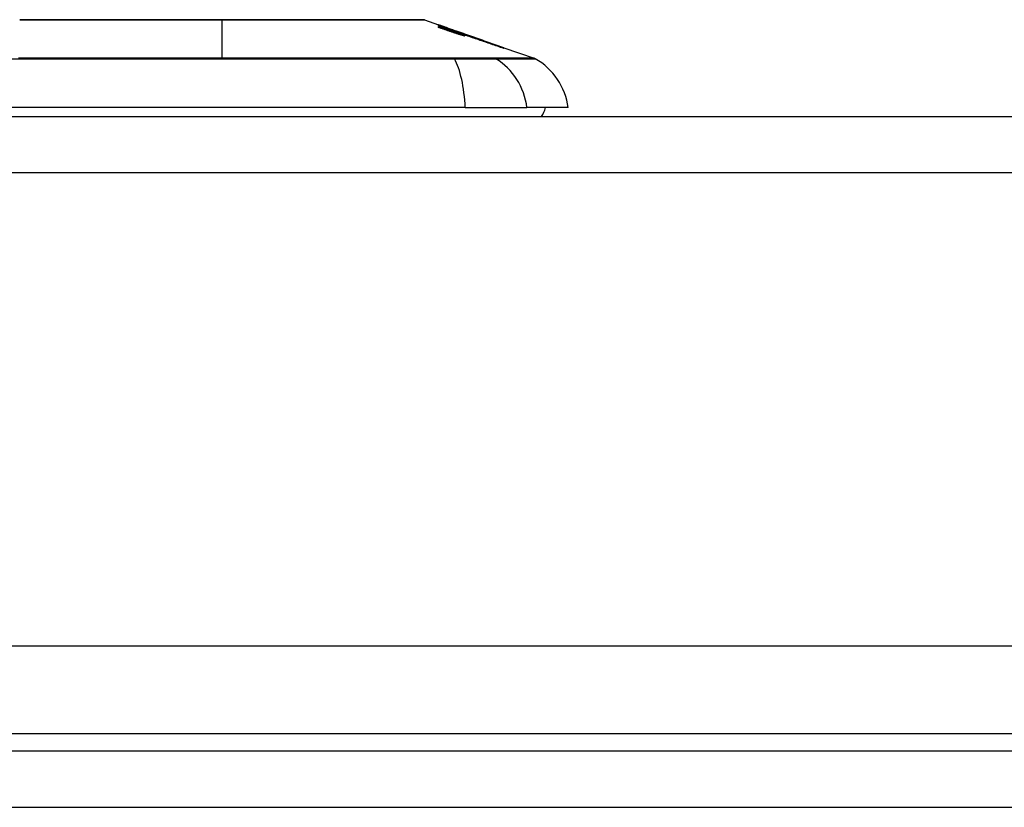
# Model space of a CAD drawing. Header units: inches. Extents: x 20 to 506, y 54 to 236.
# Tile 54 of 245: x 24.24 to 25.98, y 229.21 to 230.6. Entities that reach past the tile are written whole.
import ezdxf

# ---------------------------------------------------------------- set-up
doc = ezdxf.new("R2010")
doc.units = ezdxf.units.IN
doc.header["$MEASUREMENT"] = 0
doc.layers.add('Visible Edges(ANSI)', color=7, linetype='Continuous', lineweight=25)
doc.layers.add('Visible Tangent Edges(ANSI)', color=7, linetype='Continuous', lineweight=25)

msp = doc.modelspace()

# ---------------------------------------------------------------- linework, layer by layer
at = {"layer": 'Visible Edges(ANSI)'}
for p, q in [((24.9558, 230.5998), (24.9802, 230.5913)), ((24.9802, 230.5912), (24.9802, 230.5913)), ((24.9802, 230.5906), (24.9802, 230.591)), ((24.9802, 230.59), (24.9802, 230.5904)), ((24.999, 230.5834), (24.9802, 230.59)), ((24.9802, 230.5884), (24.9802, 230.5891)), ((24.9802, 230.5865), (24.9802, 230.5873)), ((24.9867, 230.589), (25.0281, 230.5745)), ((24.9965, 230.5854), (24.9965, 230.5854)), ((24.9965, 230.5854), (24.9965, 230.5852)), ((25.0035, 230.583), (25.0035, 230.5828)), ((25.0104, 230.5805), (25.0104, 230.5805)), ((25.0104, 230.5805), (25.0104, 230.5803)), ((25.0155, 230.5764), (25.0155, 230.5761)), ((25.0257, 230.5742), (25.0177, 230.5769)), ((25.0177, 230.5769), (25.0177, 230.5768)), ((25.0177, 230.5768), (25.0177, 230.5765)), ((25.0178, 230.5764), (25.0178, 230.5756)), ((25.0178, 230.575), (25.0178, 230.574)), ((25.023, 230.575), (25.0281, 230.5732)), ((25.0257, 230.5753), (25.0257, 230.5753)), ((25.0257, 230.575), (25.0257, 230.5746)), ((25.0257, 230.5745), (25.0257, 230.5742)), ((25.0281, 230.5744), (25.0281, 230.5745)), ((25.0281, 230.5745), (25.0944, 230.5513)), ((25.0281, 230.5744), (25.0281, 230.5743)), ((25.0281, 230.5737), (25.0281, 230.5742)), ((25.0281, 230.5732), (25.0281, 230.5736)), ((25.0281, 230.5732), (25.0281, 230.5729)), ((25.0292, 230.5723), (25.0292, 230.5723)), ((25.0944, 230.5513), (25.0944, 230.5512)), ((25.0955, 230.5509), (25.0955, 230.5508)), ((25.0955, 230.5509), (25.1493, 230.5321)), ((25.0955, 230.5508), (25.0955, 230.5504)), ((25.0955, 230.5503), (25.0955, 230.5497)), ((25.0276, 230.4452), (24.1703, 230.4452)), ((25.0276, 230.4452), (25.1364, 230.4452)), ((25.2092, 230.4452), (25.1364, 230.4452)), ((20.4479, 230.4294), (68.0529, 230.4294)), ((68.0529, 229.4954), (20.4479, 229.4954)), ((68.1514, 229.3099), (20.3494, 229.3099))]:
    msp.add_line(p, q, dxfattribs=at)
at = {"layer": 'Visible Edges(ANSI)', "flags": 128}
for points in [[(24.9541, 230.6001), (24.9537, 230.6001), (24.9524, 230.6001), (24.9503, 230.6001), (24.9473, 230.6001), (24.9435, 230.6001), (24.9389, 230.6001), (24.9334, 230.6001), (24.9271, 230.6002), (24.92, 230.6002), (24.9122, 230.6002), (24.9036, 230.6002), (24.8943, 230.6002), (24.8843, 230.6002), (24.8736, 230.6003), (24.8622, 230.6003), (24.8503, 230.6003), (24.8377, 230.6003), (24.8245, 230.6003), (24.8108, 230.6002), (24.7966, 230.6002), (24.7819, 230.6002), (24.7667, 230.6002), (24.7511, 230.6002), (24.7352, 230.6002), (24.7189, 230.6001), (24.7024, 230.6001), (24.6857, 230.6001), (24.6686, 230.6001), (24.6515, 230.6001), (24.6341, 230.6001), (24.6168, 230.6001), (24.5994, 230.6001), (24.582, 230.6001), (24.5646, 230.6001), (24.5472, 230.6001), (24.53, 230.6001), (24.5129, 230.6001), (24.496, 230.6001), (24.4794, 230.6001), (24.4632, 230.6002), (24.4473, 230.6002), (24.4317, 230.6002), (24.4165, 230.6002), (24.4016, 230.6002), (24.3873, 230.6002), (24.3735, 230.6003), (24.3603, 230.6003), (24.3477, 230.6003), (24.3357, 230.6003), (24.3243, 230.6003), (24.3137, 230.6002), (24.3037, 230.6002), (24.2944, 230.6002), (24.2857, 230.6002), (24.2779, 230.6002), (24.2708, 230.6002), (24.2645, 230.6001), (24.259, 230.6001), (24.2544, 230.6001), (24.2506, 230.6001), (24.2476, 230.6001), (24.2455, 230.6001), (24.2442, 230.6001), (24.2437, 230.6001)], [(24.9965, 230.5854), (24.9958, 230.5857), (24.9951, 230.5859), (24.9944, 230.5862), (24.9938, 230.5864), (24.9931, 230.5866), (24.9924, 230.5869), (24.9917, 230.5871), (24.9911, 230.5874), (24.9904, 230.5876), (24.9897, 230.5879), (24.989, 230.5881), (24.9883, 230.5883), (24.9877, 230.5886), (24.987, 230.5888), (24.9863, 230.5891), (24.9856, 230.5893), (24.985, 230.5895), (24.9843, 230.5898), (24.9836, 230.59), (24.9829, 230.5903), (24.9822, 230.5905), (24.9816, 230.5908), (24.9809, 230.591), (24.9802, 230.5912)], [(24.9802, 230.5912), (24.9812, 230.5909), (24.9821, 230.5906), (24.9831, 230.5902), (24.9841, 230.5899), (24.9851, 230.5896), (24.986, 230.5892), (24.987, 230.5889), (24.988, 230.5885), (24.989, 230.5882), (24.9899, 230.5879), (24.9909, 230.5875), (24.9919, 230.5872), (24.9928, 230.5868), (24.9938, 230.5865), (24.9948, 230.5861), (24.9958, 230.5858), (24.9967, 230.5855), (24.9977, 230.5851), (24.9987, 230.5848), (24.9996, 230.5844), (25.0006, 230.5841), (25.0015, 230.5837), (25.0025, 230.5834), (25.0035, 230.583)], [(24.9802, 230.591), (24.9809, 230.5907), (24.9816, 230.5905), (24.9822, 230.5903), (24.9829, 230.59), (24.9836, 230.5898), (24.9843, 230.5896), (24.9849, 230.5893), (24.9856, 230.5891), (24.9863, 230.5889), (24.987, 230.5887), (24.9877, 230.5884), (24.9883, 230.5882), (24.989, 230.588), (24.9897, 230.5877), (24.9904, 230.5875), (24.991, 230.5873), (24.9917, 230.587), (24.9924, 230.5868), (24.9931, 230.5866), (24.9938, 230.5863), (24.9944, 230.5861), (24.9951, 230.5859), (24.9958, 230.5856), (24.9965, 230.5854)], [(25.0036, 230.5828), (25.0026, 230.5831), (25.0017, 230.5834), (25.0007, 230.5838), (24.9997, 230.5841), (24.9988, 230.5844), (24.9978, 230.5847), (24.9968, 230.5851), (24.9958, 230.5854), (24.9949, 230.5857), (24.9939, 230.5861), (24.9929, 230.5864), (24.9919, 230.5867), (24.991, 230.587), (24.99, 230.5874), (24.989, 230.5877), (24.988, 230.588), (24.987, 230.5883), (24.9861, 230.5887), (24.9851, 230.589), (24.9841, 230.5893), (24.9831, 230.5896), (24.9822, 230.59), (24.9812, 230.5903), (24.9802, 230.5906)], [(24.9802, 230.5904), (24.9821, 230.5897), (24.984, 230.5891), (24.9859, 230.5884), (24.9878, 230.5878), (24.9897, 230.5871), (24.9916, 230.5864), (24.9935, 230.5858), (24.9954, 230.5851), (24.9973, 230.5844), (24.9992, 230.5838), (25.0011, 230.5831), (25.003, 230.5824), (25.0049, 230.5818), (25.0068, 230.5811), (25.0087, 230.5804), (25.0106, 230.5798), (25.0125, 230.5791), (25.0144, 230.5784), (25.0162, 230.5778), (25.0181, 230.5771), (25.02, 230.5765), (25.0219, 230.5758), (25.0238, 230.5751), (25.0257, 230.5745)], [(24.9802, 230.5891), (24.9814, 230.5887), (24.9826, 230.5883), (24.9838, 230.5879), (24.985, 230.5874), (24.9862, 230.587), (24.9874, 230.5866), (24.9886, 230.5862), (24.9898, 230.5858), (24.991, 230.5854), (24.9922, 230.585), (24.9934, 230.5846), (24.9946, 230.5841), (24.9958, 230.5837), (24.997, 230.5833), (24.9982, 230.5829), (24.9994, 230.5825), (25.0006, 230.5821), (25.0018, 230.5817), (25.003, 230.5812), (25.0042, 230.5808), (25.0054, 230.5804), (25.0066, 230.58), (25.0078, 230.5796), (25.009, 230.5792)], [(24.999, 230.582), (24.9982, 230.5823), (24.9974, 230.5826), (24.9966, 230.5828), (24.9958, 230.5831), (24.995, 230.5834), (24.9943, 230.5836), (24.9935, 230.5839), (24.9927, 230.5842), (24.9919, 230.5844), (24.9911, 230.5847), (24.9904, 230.585), (24.9896, 230.5852), (24.9888, 230.5855), (24.988, 230.5858), (24.9872, 230.586), (24.9865, 230.5863), (24.9857, 230.5866), (24.9849, 230.5868), (24.9841, 230.5871), (24.9833, 230.5874), (24.9825, 230.5876), (24.9818, 230.5879), (24.981, 230.5882), (24.9802, 230.5884)], [(24.9802, 230.5873), (24.9814, 230.5869), (24.9826, 230.5865), (24.9838, 230.5861), (24.985, 230.5857), (24.9862, 230.5853), (24.9874, 230.5849), (24.9886, 230.5845), (24.9898, 230.5841), (24.991, 230.5837), (24.9922, 230.5833), (24.9934, 230.5829), (24.9946, 230.5825), (24.9958, 230.5821), (24.997, 230.5817), (24.9982, 230.5812), (24.9994, 230.5808), (25.0006, 230.5804), (25.0018, 230.58), (25.003, 230.5796), (25.0042, 230.5792), (25.0054, 230.5788), (25.0066, 230.5784), (25.0078, 230.578), (25.009, 230.5776)], [(25.0088, 230.5769), (25.0076, 230.5773), (25.0064, 230.5777), (25.0052, 230.5781), (25.004, 230.5785), (25.0028, 230.5789), (25.0016, 230.5793), (25.0004, 230.5797), (24.9993, 230.5801), (24.9981, 230.5805), (24.9969, 230.5809), (24.9957, 230.5813), (24.9945, 230.5817), (24.9933, 230.5821), (24.9921, 230.5825), (24.9909, 230.5829), (24.9897, 230.5833), (24.9885, 230.5837), (24.9873, 230.5841), (24.9862, 230.5845), (24.985, 230.5849), (24.9838, 230.5853), (24.9826, 230.5857), (24.9814, 230.5861), (24.9802, 230.5865)], [(25.013, 230.5784), (25.0124, 230.5786), (25.0119, 230.5788), (25.0114, 230.579), (25.0108, 230.5792), (25.0102, 230.5794), (25.0097, 230.5796), (25.0091, 230.5798), (25.0085, 230.58), (25.008, 230.5802), (25.0074, 230.5804), (25.0068, 230.5807), (25.0062, 230.5809), (25.0056, 230.5811), (25.005, 230.5813), (25.0044, 230.5815), (25.0038, 230.5817), (25.0032, 230.5819), (25.0026, 230.5821), (25.002, 230.5823), (25.0014, 230.5826), (25.0008, 230.5828), (25.0002, 230.583), (24.9996, 230.5832), (24.999, 230.5834)], [(25.013, 230.5771), (25.0124, 230.5773), (25.0119, 230.5775), (25.0113, 230.5777), (25.0108, 230.5779), (25.0102, 230.5781), (25.0097, 230.5783), (25.0091, 230.5785), (25.0085, 230.5787), (25.008, 230.5789), (25.0074, 230.5791), (25.0068, 230.5793), (25.0062, 230.5795), (25.0056, 230.5797), (25.005, 230.5799), (25.0044, 230.5801), (25.0038, 230.5803), (25.0032, 230.5806), (25.0026, 230.5808), (25.002, 230.581), (25.0014, 230.5812), (25.0008, 230.5814), (25.0002, 230.5816), (24.9996, 230.5818), (24.999, 230.582)], [(25.0035, 230.583), (25.0044, 230.5827), (25.0053, 230.5824), (25.0062, 230.5821), (25.0072, 230.5818), (25.0081, 230.5814), (25.009, 230.5811), (25.01, 230.5808), (25.0109, 230.5805), (25.0118, 230.5802), (25.0127, 230.5798), (25.0137, 230.5795), (25.0146, 230.5792), (25.0155, 230.5789), (25.0165, 230.5785), (25.0174, 230.5782), (25.0183, 230.5779), (25.0192, 230.5776), (25.0202, 230.5773), (25.0211, 230.5769), (25.022, 230.5766), (25.0229, 230.5763), (25.0239, 230.576), (25.0248, 230.5757), (25.0257, 230.5753)], [(25.0257, 230.5746), (25.0248, 230.575), (25.0239, 230.5753), (25.023, 230.5756), (25.0221, 230.576), (25.0212, 230.5763), (25.0203, 230.5766), (25.0193, 230.577), (25.0184, 230.5773), (25.0175, 230.5777), (25.0166, 230.578), (25.0157, 230.5783), (25.0147, 230.5787), (25.0138, 230.579), (25.0129, 230.5794), (25.012, 230.5797), (25.011, 230.58), (25.0101, 230.5804), (25.0092, 230.5807), (25.0082, 230.5811), (25.0073, 230.5814), (25.0064, 230.5818), (25.0055, 230.5821), (25.0045, 230.5824), (25.0036, 230.5828)], [(25.009, 230.5792), (25.0092, 230.5791), (25.0094, 230.579), (25.0097, 230.5789), (25.0099, 230.5788), (25.0102, 230.5788), (25.0104, 230.5787), (25.0107, 230.5786), (25.0109, 230.5785), (25.0112, 230.5784), (25.0114, 230.5783), (25.0117, 230.5783), (25.0119, 230.5782), (25.0122, 230.5781), (25.0124, 230.578), (25.0127, 230.5779), (25.0129, 230.5778), (25.0132, 230.5778), (25.0134, 230.5777), (25.0136, 230.5776), (25.0139, 230.5775), (25.0141, 230.5775), (25.0144, 230.5774), (25.0146, 230.5773), (25.0148, 230.5772)], [(25.009, 230.5776), (25.0092, 230.5775), (25.0094, 230.5774), (25.0097, 230.5774), (25.0099, 230.5773), (25.0102, 230.5772), (25.0104, 230.5771), (25.0107, 230.577), (25.0109, 230.577), (25.0112, 230.5769), (25.0114, 230.5768), (25.0117, 230.5767), (25.0119, 230.5766), (25.0122, 230.5765), (25.0124, 230.5765), (25.0127, 230.5764), (25.0129, 230.5763), (25.0132, 230.5762), (25.0134, 230.5762), (25.0136, 230.5761), (25.0139, 230.576), (25.0141, 230.5759), (25.0144, 230.5759), (25.0146, 230.5758), (25.0148, 230.5757)], [(25.0257, 230.5753), (25.0251, 230.5755), (25.0244, 230.5757), (25.0238, 230.5759), (25.0232, 230.5761), (25.0225, 230.5764), (25.0219, 230.5766), (25.0212, 230.5768), (25.0206, 230.577), (25.02, 230.5772), (25.0193, 230.5775), (25.0187, 230.5777), (25.0181, 230.5779), (25.0174, 230.5781), (25.0168, 230.5783), (25.0161, 230.5785), (25.0155, 230.5788), (25.0149, 230.579), (25.0142, 230.5792), (25.0136, 230.5794), (25.0129, 230.5796), (25.0123, 230.5799), (25.0117, 230.5801), (25.011, 230.5803), (25.0104, 230.5805)], [(25.0104, 230.5805), (25.011, 230.5803), (25.0117, 230.58), (25.0123, 230.5798), (25.013, 230.5796), (25.0136, 230.5793), (25.0142, 230.5791), (25.0149, 230.5789), (25.0155, 230.5786), (25.0162, 230.5784), (25.0168, 230.5782), (25.0174, 230.578), (25.0181, 230.5777), (25.0187, 230.5775), (25.0193, 230.5773), (25.02, 230.577), (25.0206, 230.5768), (25.0213, 230.5766), (25.0219, 230.5763), (25.0225, 230.5761), (25.0232, 230.5759), (25.0238, 230.5756), (25.0244, 230.5754), (25.0251, 230.5752), (25.0257, 230.575)], [(25.0178, 230.5765), (25.0178, 230.5765), (25.0177, 230.5765), (25.0176, 230.5766), (25.0175, 230.5766), (25.0174, 230.5767), (25.0173, 230.5767), (25.0171, 230.5768), (25.017, 230.5769), (25.0168, 230.5769), (25.0167, 230.577), (25.0165, 230.5771), (25.0163, 230.5772), (25.016, 230.5773), (25.0158, 230.5773), (25.0156, 230.5774), (25.0153, 230.5775), (25.0151, 230.5776), (25.0148, 230.5777), (25.0145, 230.5778), (25.0142, 230.578), (25.0139, 230.5781), (25.0136, 230.5782), (25.0133, 230.5783), (25.013, 230.5784)], [(25.0178, 230.575), (25.0178, 230.5751), (25.0177, 230.5751), (25.0176, 230.5752), (25.0175, 230.5752), (25.0174, 230.5753), (25.0173, 230.5754), (25.0171, 230.5754), (25.017, 230.5755), (25.0168, 230.5756), (25.0166, 230.5756), (25.0165, 230.5757), (25.0163, 230.5758), (25.016, 230.5759), (25.0158, 230.576), (25.0156, 230.5761), (25.0153, 230.5762), (25.0151, 230.5763), (25.0148, 230.5764), (25.0145, 230.5765), (25.0142, 230.5766), (25.0139, 230.5767), (25.0136, 230.5768), (25.0133, 230.577), (25.013, 230.5771)], [(25.0955, 230.5508), (25.0921, 230.552), (25.0888, 230.5531), (25.0854, 230.5543), (25.0821, 230.5555), (25.0787, 230.5567), (25.0753, 230.5579), (25.0719, 230.559), (25.0684, 230.5602), (25.065, 230.5614), (25.0615, 230.5626), (25.0581, 230.5639), (25.0546, 230.5651), (25.0512, 230.5663), (25.0477, 230.5675), (25.0442, 230.5687), (25.0408, 230.5699), (25.0373, 230.5711), (25.0339, 230.5723), (25.0304, 230.5735), (25.027, 230.5747), (25.0236, 230.5759), (25.0201, 230.5771), (25.0167, 230.5783), (25.0134, 230.5795)], [(25.0134, 230.5795), (25.014, 230.5792), (25.0146, 230.579), (25.0152, 230.5788), (25.0158, 230.5786), (25.0164, 230.5784), (25.017, 230.5782), (25.0177, 230.578), (25.0183, 230.5778), (25.0189, 230.5776), (25.0195, 230.5774), (25.0201, 230.5771), (25.0207, 230.5769), (25.0213, 230.5767), (25.0219, 230.5765), (25.0226, 230.5763), (25.0232, 230.5761), (25.0238, 230.5759), (25.0244, 230.5757), (25.025, 230.5755), (25.0256, 230.5752), (25.0262, 230.575), (25.0269, 230.5748), (25.0275, 230.5746), (25.0281, 230.5744)], [(25.0148, 230.5772), (25.0151, 230.5772), (25.0153, 230.5771), (25.0155, 230.577), (25.0157, 230.577), (25.0159, 230.5769), (25.0161, 230.5768), (25.0163, 230.5768), (25.0165, 230.5767), (25.0167, 230.5767), (25.0168, 230.5766), (25.017, 230.5766), (25.0171, 230.5765), (25.0173, 230.5765), (25.0174, 230.5765), (25.0175, 230.5765), (25.0176, 230.5764), (25.0177, 230.5764), (25.0177, 230.5764), (25.0178, 230.5764), (25.0178, 230.5764), (25.0178, 230.5764), (25.0178, 230.5764), (25.0178, 230.5764), (25.0178, 230.5765)], [(25.0195, 230.5773), (25.0226, 230.5762), (25.0257, 230.5751), (25.0289, 230.574), (25.0321, 230.5729), (25.0353, 230.5718), (25.0384, 230.5707), (25.0416, 230.5695), (25.0448, 230.5684), (25.048, 230.5673), (25.0512, 230.5662), (25.0544, 230.5651), (25.0576, 230.564), (25.0608, 230.5629), (25.064, 230.5617), (25.0672, 230.5606), (25.0704, 230.5595), (25.0735, 230.5584), (25.0767, 230.5573), (25.0799, 230.5562), (25.083, 230.5551), (25.0861, 230.554), (25.0893, 230.5529), (25.0924, 230.5518), (25.0955, 230.5508)], [(25.0281, 230.5742), (25.0277, 230.5743), (25.0274, 230.5744), (25.027, 230.5745), (25.0266, 230.5747), (25.0263, 230.5748), (25.0259, 230.5749), (25.0256, 230.5751), (25.0252, 230.5752), (25.0248, 230.5753), (25.0245, 230.5755), (25.0241, 230.5756), (25.0238, 230.5757), (25.0234, 230.5758), (25.0231, 230.576), (25.0227, 230.5761), (25.0223, 230.5762), (25.022, 230.5764), (25.0216, 230.5765), (25.0213, 230.5766), (25.0209, 230.5768), (25.0205, 230.5769), (25.0202, 230.577), (25.0198, 230.5771), (25.0195, 230.5773)], [(25.021, 230.573), (25.0205, 230.5732), (25.02, 230.5733), (25.0195, 230.5735), (25.019, 230.5736), (25.0185, 230.5738), (25.018, 230.5739), (25.0174, 230.5741), (25.0169, 230.5743), (25.0164, 230.5744), (25.0159, 230.5746), (25.0154, 230.5747), (25.0149, 230.5749), (25.0144, 230.5751), (25.0139, 230.5752), (25.0134, 230.5754), (25.0128, 230.5756), (25.0123, 230.5757), (25.0118, 230.5759), (25.0113, 230.5761), (25.0108, 230.5762), (25.0103, 230.5764), (25.0098, 230.5766), (25.0093, 230.5767), (25.0088, 230.5769)], [(25.0148, 230.5757), (25.0151, 230.5757), (25.0153, 230.5756), (25.0155, 230.5755), (25.0157, 230.5755), (25.0159, 230.5754), (25.0161, 230.5753), (25.0163, 230.5753), (25.0165, 230.5752), (25.0167, 230.5752), (25.0168, 230.5752), (25.017, 230.5751), (25.0171, 230.5751), (25.0173, 230.5751), (25.0174, 230.575), (25.0175, 230.575), (25.0176, 230.575), (25.0177, 230.575), (25.0177, 230.575), (25.0178, 230.575), (25.0178, 230.575), (25.0178, 230.575), (25.0178, 230.575), (25.0178, 230.575), (25.0178, 230.575)], [(25.021, 230.5746), (25.0207, 230.5747), (25.0205, 230.5747), (25.0203, 230.5748), (25.0201, 230.5749), (25.0198, 230.575), (25.0196, 230.575), (25.0194, 230.5751), (25.0191, 230.5752), (25.0189, 230.5753), (25.0187, 230.5753), (25.0185, 230.5754), (25.0182, 230.5755), (25.018, 230.5756), (25.0178, 230.5756), (25.0175, 230.5757), (25.0173, 230.5758), (25.0171, 230.5759), (25.0168, 230.5759), (25.0166, 230.576), (25.0164, 230.5761), (25.0161, 230.5762), (25.0159, 230.5762), (25.0157, 230.5763), (25.0155, 230.5764)], [(25.0155, 230.5764), (25.0163, 230.5761), (25.0171, 230.5758), (25.0179, 230.5755), (25.0187, 230.5752), (25.0194, 230.5749), (25.0201, 230.5747), (25.0208, 230.5744), (25.0215, 230.5742), (25.0221, 230.5739), (25.0227, 230.5737), (25.0233, 230.5734), (25.0238, 230.5732), (25.0243, 230.573), (25.0247, 230.5728), (25.0251, 230.5726), (25.0255, 230.5725), (25.0258, 230.5723), (25.0261, 230.5721), (25.0264, 230.572), (25.0266, 230.5719), (25.0267, 230.5718), (25.0268, 230.5717), (25.0269, 230.5716), (25.0269, 230.5716)], [(25.0177, 230.5768), (25.0184, 230.5766), (25.0191, 230.5763), (25.0197, 230.5761), (25.0203, 230.5759), (25.0209, 230.5756), (25.0215, 230.5754), (25.0221, 230.5752), (25.0226, 230.575), (25.0231, 230.5748), (25.0236, 230.5746), (25.024, 230.5744), (25.0245, 230.5742), (25.0249, 230.5741), (25.0252, 230.5739), (25.0255, 230.5738), (25.0258, 230.5736), (25.0261, 230.5735), (25.0263, 230.5734), (25.0265, 230.5733), (25.0267, 230.5732), (25.0268, 230.5731), (25.0269, 230.5731), (25.0269, 230.573), (25.0269, 230.573)], [(25.0269, 230.573), (25.0269, 230.573), (25.0269, 230.573), (25.0268, 230.573), (25.0267, 230.573), (25.0266, 230.573), (25.0265, 230.573), (25.0263, 230.573), (25.0261, 230.5731), (25.0259, 230.5731), (25.0257, 230.5732), (25.0255, 230.5733), (25.0252, 230.5733), (25.0249, 230.5734), (25.0246, 230.5735), (25.0243, 230.5736), (25.024, 230.5737), (25.0237, 230.5738), (25.0233, 230.5739), (25.0229, 230.574), (25.0226, 230.5741), (25.0222, 230.5742), (25.0218, 230.5743), (25.0214, 230.5745), (25.021, 230.5746)], [(25.0269, 230.5716), (25.0269, 230.5715), (25.0269, 230.5715), (25.0268, 230.5715), (25.0267, 230.5715), (25.0266, 230.5715), (25.0265, 230.5715), (25.0263, 230.5716), (25.0261, 230.5716), (25.0259, 230.5717), (25.0257, 230.5717), (25.0255, 230.5718), (25.0252, 230.5718), (25.0249, 230.5719), (25.0247, 230.572), (25.0243, 230.572), (25.024, 230.5721), (25.0237, 230.5722), (25.0233, 230.5723), (25.0229, 230.5724), (25.0226, 230.5725), (25.0222, 230.5727), (25.0218, 230.5728), (25.0214, 230.5729), (25.021, 230.573)], [(25.0292, 230.5723), (25.0292, 230.5723), (25.0292, 230.5723), (25.0291, 230.5724), (25.0291, 230.5724), (25.029, 230.5725), (25.0288, 230.5726), (25.0287, 230.5726), (25.0285, 230.5727), (25.0283, 230.5728), (25.0281, 230.5729), (25.0279, 230.573), (25.0276, 230.5731), (25.0273, 230.5733), (25.027, 230.5734), (25.0267, 230.5735), (25.0264, 230.5737), (25.026, 230.5738), (25.0256, 230.574), (25.0252, 230.5741), (25.0248, 230.5743), (25.0244, 230.5745), (25.0239, 230.5746), (25.0234, 230.5748), (25.023, 230.575)], [(25.0955, 230.5504), (25.0927, 230.5513), (25.0899, 230.5523), (25.0872, 230.5533), (25.0844, 230.5542), (25.0816, 230.5552), (25.0788, 230.5562), (25.076, 230.5571), (25.0732, 230.5581), (25.0703, 230.5591), (25.0675, 230.5601), (25.0647, 230.561), (25.0619, 230.562), (25.059, 230.563), (25.0562, 230.564), (25.0534, 230.565), (25.0506, 230.5659), (25.0477, 230.5669), (25.0449, 230.5679), (25.0421, 230.5689), (25.0393, 230.5698), (25.0365, 230.5708), (25.0337, 230.5718), (25.0309, 230.5727), (25.0281, 230.5737)], [(25.0281, 230.5736), (25.0309, 230.5726), (25.0337, 230.5717), (25.0365, 230.5707), (25.0393, 230.5697), (25.0421, 230.5688), (25.0449, 230.5678), (25.0477, 230.5668), (25.0506, 230.5658), (25.0534, 230.5649), (25.0562, 230.5639), (25.059, 230.5629), (25.0619, 230.5619), (25.0647, 230.561), (25.0675, 230.56), (25.0703, 230.559), (25.0732, 230.558), (25.076, 230.5571), (25.0788, 230.5561), (25.0816, 230.5551), (25.0844, 230.5542), (25.0872, 230.5532), (25.0899, 230.5522), (25.0927, 230.5513), (25.0955, 230.5503)], [(25.0955, 230.5497), (25.0927, 230.5506), (25.09, 230.5515), (25.0873, 230.5525), (25.0845, 230.5534), (25.0818, 230.5544), (25.079, 230.5553), (25.0763, 230.5562), (25.0735, 230.5572), (25.0707, 230.5581), (25.068, 230.5591), (25.0652, 230.56), (25.0624, 230.561), (25.0596, 230.5619), (25.0569, 230.5629), (25.0541, 230.5638), (25.0513, 230.5648), (25.0485, 230.5657), (25.0458, 230.5666), (25.043, 230.5676), (25.0402, 230.5685), (25.0375, 230.5695), (25.0347, 230.5704), (25.0319, 230.5713), (25.0292, 230.5723)]]:
    msp.add_lwpolyline(points, dxfattribs=at)
at = {"layer": 'Visible Edges(ANSI)'}
for centre, radius, start, end in [((24.2438, 230.5952), 0.00492, 90.1731, 109.29), ((24.9541, 230.5952), 0.00492, 70.71, 89.8269), ((25.146, 230.5228), 0.00984, 60.1831, 70.71), ((25.0922, 230.4289), 0.1181, 7.9413, 60.1831), ((25.1304, 230.453), 0.0394, 323.1301, 348.463)]:
    msp.add_arc(centre, radius, start, end, dxfattribs=at)
at = {"layer": 'Visible Tangent Edges(ANSI)'}
for p, q in [((24.5989, 230.6001), (24.5989, 230.5998)), ((24.5989, 230.5321), (24.5989, 230.5998)), ((25.009, 230.5792), (25.009, 230.5785)), ((25.009, 230.5776), (25.009, 230.5769)), ((25.0148, 230.5772), (25.0148, 230.5764)), ((25.0148, 230.5757), (25.0148, 230.5749)), ((25.0078, 230.5321), (25.0073, 230.5321)), ((25.0797, 230.5321), (25.0795, 230.5321)), ((68.0529, 230.3304), (20.4479, 230.3304)), ((21.2486, 229.3409), (67.2523, 229.3409)), ((20.3494, 229.2109), (68.1514, 229.2109))]:
    msp.add_line(p, q, dxfattribs=at)
at = {"layer": 'Visible Tangent Edges(ANSI)', "flags": 128}
for points in [[(24.2422, 230.5998), (24.2423, 230.5998), (24.2428, 230.5998), (24.2435, 230.5998), (24.2446, 230.5998), (24.2459, 230.5998), (24.2476, 230.5998), (24.2495, 230.5999), (24.2518, 230.5999), (24.2543, 230.5999), (24.2572, 230.5999), (24.2603, 230.5999), (24.2637, 230.5999), (24.2674, 230.5999), (24.2714, 230.6), (24.2756, 230.6), (24.2801, 230.6), (24.2849, 230.6), (24.29, 230.6), (24.2953, 230.6), (24.3009, 230.6001), (24.3067, 230.6001), (24.3127, 230.6001), (24.319, 230.6001), (24.3255, 230.6001)], [(24.3255, 230.6001), (24.3272, 230.6001), (24.3289, 230.6001), (24.3306, 230.6001), (24.3324, 230.6001), (24.3341, 230.6001), (24.3359, 230.6001), (24.3377, 230.6001), (24.3395, 230.6001), (24.3413, 230.6001), (24.3431, 230.6001), (24.3449, 230.6001), (24.3468, 230.6001), (24.3486, 230.6001), (24.3505, 230.6001), (24.3524, 230.6001), (24.3543, 230.6001), (24.3562, 230.6001), (24.3582, 230.6001), (24.3601, 230.6001), (24.3621, 230.6001), (24.3641, 230.6001), (24.3661, 230.6001), (24.3681, 230.6001), (24.3701, 230.6001)], [(24.3701, 230.6001), (24.3781, 230.6001), (24.3863, 230.6001), (24.3947, 230.6001), (24.4033, 230.6001), (24.4121, 230.6), (24.421, 230.6), (24.4301, 230.6), (24.4392, 230.6), (24.4485, 230.6), (24.458, 230.6), (24.4675, 230.5999), (24.4772, 230.5999), (24.4869, 230.5999), (24.4968, 230.5999), (24.5068, 230.5999), (24.5168, 230.5999), (24.5269, 230.5999), (24.5371, 230.5998), (24.5474, 230.5998), (24.5577, 230.5998), (24.568, 230.5998), (24.5783, 230.5998), (24.5886, 230.5998), (24.5989, 230.5998)], [(24.5989, 230.5998), (24.6093, 230.5998), (24.6196, 230.5998), (24.63, 230.5998), (24.6403, 230.5998), (24.6506, 230.5998), (24.6608, 230.5998), (24.671, 230.5999), (24.6812, 230.5999), (24.6912, 230.5999), (24.7012, 230.5999), (24.711, 230.5999), (24.7208, 230.5999), (24.7304, 230.5999), (24.74, 230.6), (24.7495, 230.6), (24.7588, 230.6), (24.768, 230.6), (24.7771, 230.6), (24.786, 230.6), (24.7947, 230.6001), (24.8032, 230.6001), (24.8116, 230.6001), (24.8198, 230.6001), (24.8278, 230.6001)], [(24.8278, 230.6001), (24.8298, 230.6001), (24.8318, 230.6001), (24.8338, 230.6001), (24.8358, 230.6001), (24.8377, 230.6001), (24.8397, 230.6001), (24.8416, 230.6001), (24.8435, 230.6001), (24.8454, 230.6001), (24.8473, 230.6001), (24.8492, 230.6001), (24.8511, 230.6001), (24.8529, 230.6001), (24.8548, 230.6001), (24.8566, 230.6001), (24.8584, 230.6001), (24.8602, 230.6001), (24.862, 230.6001), (24.8638, 230.6001), (24.8655, 230.6001), (24.8673, 230.6001), (24.869, 230.6001), (24.8707, 230.6001), (24.8724, 230.6001)], [(24.8724, 230.6001), (24.8789, 230.6001), (24.8852, 230.6001), (24.8913, 230.6001), (24.8971, 230.6001), (24.9026, 230.6), (24.9079, 230.6), (24.913, 230.6), (24.9178, 230.6), (24.9223, 230.6), (24.9265, 230.6), (24.9305, 230.5999), (24.9342, 230.5999), (24.9376, 230.5999), (24.9408, 230.5999), (24.9436, 230.5999), (24.9461, 230.5999), (24.9484, 230.5999), (24.9503, 230.5998), (24.952, 230.5998), (24.9533, 230.5998), (24.9544, 230.5998), (24.9551, 230.5998), (24.9556, 230.5998), (24.9558, 230.5998)], [(24.2223, 230.5312), (24.2555, 230.5312), (24.2891, 230.5312), (24.323, 230.5312), (24.3571, 230.5312), (24.3914, 230.5313), (24.4259, 230.5313), (24.4605, 230.5313), (24.4952, 230.5313), (24.5299, 230.5313), (24.5646, 230.5313), (24.5993, 230.5313), (24.634, 230.5313), (24.6687, 230.5313), (24.7034, 230.5313), (24.738, 230.5313), (24.7726, 230.5313), (24.807, 230.5313), (24.8412, 230.5312), (24.8752, 230.5312), (24.909, 230.5312), (24.9425, 230.5312), (24.9757, 230.5312), (25.0085, 230.5311)], [(24.5989, 230.5321), (24.5817, 230.5321), (24.5644, 230.5321), (24.5471, 230.5321), (24.5298, 230.5321), (24.5125, 230.5321), (24.4952, 230.5321), (24.4779, 230.5321), (24.4606, 230.5321), (24.4434, 230.5321), (24.4261, 230.5321), (24.409, 230.5321), (24.3918, 230.5321), (24.3747, 230.5321), (24.3576, 230.5321), (24.3406, 230.5321), (24.3236, 230.5321), (24.3067, 230.5321), (24.2899, 230.5321), (24.2732, 230.5321), (24.2565, 230.5321), (24.2399, 230.5321)], [(25.0073, 230.5321), (24.9909, 230.5321), (24.9745, 230.5321), (24.958, 230.5321), (24.9414, 230.5321), (24.9248, 230.5321), (24.908, 230.5321), (24.8912, 230.5321), (24.8743, 230.5321), (24.8574, 230.5321), (24.8404, 230.5321), (24.8233, 230.5321), (24.8062, 230.5321), (24.7891, 230.5321), (24.7719, 230.5321), (24.7547, 230.5321), (24.7374, 230.5321), (24.7201, 230.5321), (24.7028, 230.5321), (24.6855, 230.5321), (24.6682, 230.5321), (24.6509, 230.5321), (24.6336, 230.5321), (24.6163, 230.5321), (24.5989, 230.5321)], [(25.0795, 230.5321), (25.078, 230.5321), (25.0763, 230.5321), (25.0744, 230.5321), (25.0724, 230.5321), (25.0703, 230.5321), (25.0681, 230.5321), (25.0657, 230.5321), (25.0631, 230.5321), (25.0605, 230.5321), (25.0577, 230.5321), (25.0548, 230.5321), (25.0517, 230.5321), (25.0486, 230.5321), (25.0453, 230.5321), (25.042, 230.5321), (25.0385, 230.5321), (25.0349, 230.5321), (25.0313, 230.5321), (25.0276, 230.5321), (25.0237, 230.5321), (25.0198, 230.5321), (25.0159, 230.5321), (25.0118, 230.5321), (25.0078, 230.5321)], [(25.0085, 230.5311), (25.0127, 230.5311), (25.0169, 230.5311), (25.0209, 230.5311), (25.0249, 230.5311), (25.0288, 230.5311), (25.0327, 230.5311), (25.0364, 230.5311), (25.0401, 230.5311), (25.0436, 230.5311), (25.047, 230.5311), (25.0504, 230.5311), (25.0536, 230.5311), (25.0567, 230.5311), (25.0597, 230.5311), (25.0625, 230.5311), (25.0652, 230.5311), (25.0678, 230.5311), (25.0702, 230.5311), (25.0725, 230.5311), (25.0747, 230.5311), (25.0767, 230.5311), (25.0785, 230.5311), (25.0802, 230.5311), (25.0818, 230.5311)], [(25.1493, 230.5321), (25.1492, 230.5321), (25.1488, 230.5321), (25.1482, 230.5321), (25.1473, 230.5321), (25.1462, 230.5321), (25.1449, 230.5321), (25.1433, 230.5321), (25.1415, 230.5321), (25.1394, 230.5321), (25.1371, 230.5321), (25.1345, 230.5321), (25.1317, 230.5321), (25.1287, 230.5321), (25.1254, 230.5321), (25.1219, 230.5321), (25.1181, 230.5321), (25.1141, 230.5321), (25.1099, 230.5321), (25.1054, 230.5321), (25.1007, 230.5321), (25.0958, 230.5321), (25.0907, 230.5321), (25.0853, 230.5321), (25.0797, 230.5321)], [(25.0818, 230.5311), (25.0873, 230.5312), (25.0927, 230.5312), (25.0978, 230.5312), (25.1027, 230.5312), (25.1074, 230.5312), (25.1118, 230.5312), (25.116, 230.5312), (25.12, 230.5312), (25.1238, 230.5312), (25.1273, 230.5312), (25.1305, 230.5313), (25.1335, 230.5313), (25.1363, 230.5313), (25.1389, 230.5313), (25.1412, 230.5313), (25.1432, 230.5313), (25.145, 230.5313), (25.1466, 230.5313), (25.1479, 230.5313), (25.149, 230.5313), (25.1499, 230.5313), (25.1505, 230.5313), (25.1508, 230.5313), (25.1509, 230.5313)]]:
    msp.add_lwpolyline(points, dxfattribs=at)
at = {"layer": 'Visible Tangent Edges(ANSI)'}
for centre, major_axis, ratio, start_param, end_param in [((25.0069, 230.5226), (0.00003, 0.00984), 0.32572, 5.760249, 6.023956), ((24.989, 230.4289), (0, 0.1181), 0.32996, 4.850991, 5.75935), ((25.0771, 230.5226), (-0.00008, 0.00984), 0.945463, 5.751833, 6.01554), ((25.026, 230.4289), (0, 0.1181), 0.943995, 4.850991, 5.75935)]:
    msp.add_ellipse(centre, major_axis=major_axis, ratio=ratio, start_param=start_param, end_param=end_param, dxfattribs=at)

doc.saveas('drawing.dxf')
